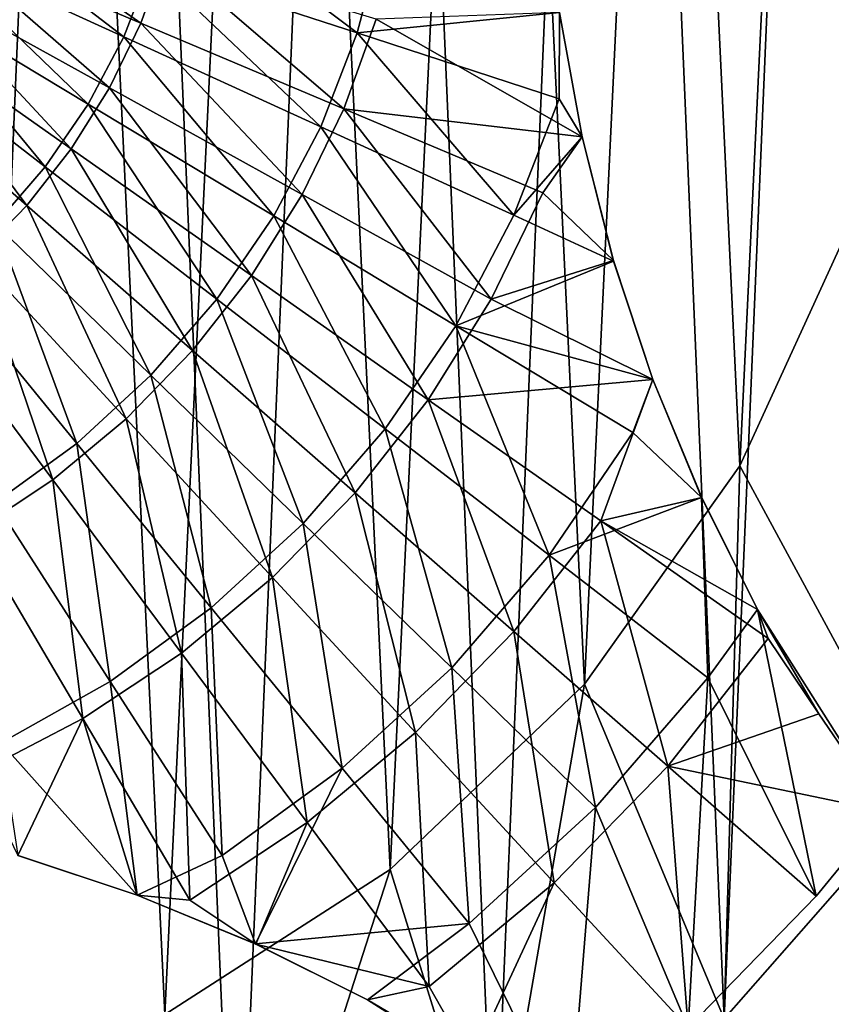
# Model space of a CAD drawing. Header units: millimetres. Extents: x 0.3 to 63.3, y -31.5 to 31.5.
# Tile 44 of 54: x 40.9 to 55.6, y -22.5 to -4.7. Entities that reach past the tile are written whole.
import ezdxf

# ---------------------------------------------------------------- set-up
doc = ezdxf.new("R2010")
doc.units = ezdxf.units.MM
doc.header["$LTSCALE"] = 25.4
doc.layers.get('0').update_dxf_attribs({"true_color": 0xff5454})

# ---------------------------------------------------------------- blocks, each defined once
blk = doc.blocks.new('PAT-LED-8162.STL')
at = {"color": 0}
mesh = blk.add_polyface(dxfattribs=at)
corners = [(0.57, -4.001, 41.38), (1.022, 6.636, 41.38), (0.343, 1.337, 41.38), (1.696, -9.224, 41.38), (2.586, 11.745, 41.38), (3.688, -14.181, 41.38), (4.992, 16.516, 41.38), (6.489, -18.731, 41.38), (8.169, 20.811, 41.38), (10.019, -22.742, 41.38), (12.026, 24.508, 41.38), (14.176, -26.098, 41.38), (16.453, 27.5, 41.38), (18.84, -28.704, 41.38), (21.321, 29.701, 41.38), (23.878, -30.484, 41.38), (26.491, 31.047, 41.38), (29.144, -31.387, 41.38), (31.815, 31.5, 41.38), (31.815, -31.5, 41.38), (34.486, -31.387, 41.38), (37.139, 31.047, 41.38), (39.752, -30.484, 41.38), (42.309, 29.701, 41.38), (44.79, -28.704, 41.38), (47.177, 27.5, 41.38), (49.454, -26.098, 41.38), (51.604, 24.508, 41.38), (53.611, -22.742, 41.38), (55.461, 20.811, 41.38), (57.141, -18.731, 41.38), (58.638, 16.516, 41.38), (59.942, -14.181, 41.38), (61.044, 11.745, 41.38), (61.934, -9.224, 41.38), (62.608, 6.636, 41.38), (63.06, -4.001, 41.38), (63.287, 1.337, 41.38)]
mesh.append_faces([[corners[k] for k in face] for face in [(0, 1, 2), (35, 36, 37)]], dxfattribs={"vtx0": -1, "color": 0})
mesh.append_faces([[corners[k] for k in face] for face in [(1, 3, 4), (4, 5, 6), (6, 7, 8), (8, 9, 10), (10, 11, 12), (12, 13, 14), (14, 15, 16), (16, 17, 18), (18, 20, 21), (21, 22, 23), (23, 24, 25), (25, 26, 27), (27, 28, 29), (29, 30, 31), (31, 32, 33), (33, 34, 35)]], dxfattribs={"vtx0": -1, "vtx1": -1, "color": 0})
mesh.append_faces([[corners[k] for k in face] for face in [(1, 0, 3), (4, 3, 5), (6, 5, 7), (8, 7, 9), (10, 9, 11), (12, 11, 13), (14, 13, 15), (16, 15, 17), (18, 17, 19), (18, 19, 20), (21, 20, 22), (23, 22, 24), (25, 24, 26), (27, 26, 28), (29, 28, 30), (31, 30, 32), (33, 32, 34), (35, 34, 36)]], dxfattribs={"vtx0": -1, "vtx2": -1, "color": 0})
mesh = blk.add_polyface(dxfattribs=at)
corners = [(8.169, 20.811, 38.38), (6.344, 1.213, 38.38), (4.992, 16.516, 38.38), (7.034, 6.012, 38.38), (8.619, 10.593, 38.38), (12.026, 24.508, 38.38), (11.043, 14.791, 38.38), (14.218, 18.455, 38.38), (16.453, 27.5, 38.38), (18.029, 21.452, 38.38), (21.321, 29.701, 38.38), (22.338, 23.673, 38.38), (26.491, 31.047, 38.38), (26.989, 25.039, 38.38), (31.815, 31.5, 38.38), (31.815, 25.5, 38.38), (37.139, 31.047, 38.38), (36.641, 25.039, 38.38), (41.292, 23.673, 38.38), (42.309, 29.701, 38.38), (45.601, 21.452, 38.38), (47.177, 27.5, 38.38), (49.412, 18.455, 38.38), (51.604, 24.508, 38.38), (52.587, 14.791, 38.38), (55.461, 20.811, 38.38), (55.011, 10.593, 38.38), (56.596, 6.012, 38.38), (58.638, 16.516, 38.38), (57.286, 1.213, 38.38), (1.022, 6.636, 38.38), (0.57, -4.001, 38.38), (0.343, 1.337, 38.38), (1.696, -9.224, 38.38), (2.586, 11.745, 38.38), (3.688, -14.181, 38.38), (6.489, -18.731, 38.38), (6.575, -3.629, 38.38), (10.019, -22.742, 38.38), (7.717, -8.34, 38.38), (9.731, -12.75, 38.38), (12.543, -16.699, 38.38), (14.176, -26.098, 38.38), (16.052, -20.044, 38.38), (18.84, -28.704, 38.38), (20.13, -22.665, 38.38), (23.878, -30.484, 38.38), (24.631, -24.467, 38.38), (29.144, -31.387, 38.38), (29.391, -25.385, 38.38), (31.815, -31.5, 38.38), (31.815, -25.5, 38.38), (34.239, -25.385, 38.38), (34.486, -31.387, 38.38), (38.999, -24.467, 38.38), (39.752, -30.484, 38.38), (43.5, -22.665, 38.38), (44.79, -28.704, 38.38), (47.578, -20.044, 38.38), (49.454, -26.098, 38.38), (51.087, -16.699, 38.38), (53.611, -22.742, 38.38), (53.899, -12.75, 38.38), (57.141, -18.731, 38.38), (55.913, -8.34, 38.38), (57.055, -3.629, 38.38), (59.942, -14.181, 38.38), (61.044, 11.745, 38.38), (61.934, -9.224, 38.38), (62.608, 6.636, 38.38), (63.06, -4.001, 38.38), (63.287, 1.337, 38.38)]
mesh.append_faces([[corners[k] for k in face] for face in [(30, 31, 32), (70, 69, 71)]], dxfattribs={"vtx0": -1, "color": 0})
mesh.append_faces([[corners[k] for k in face] for face in [(0, 1, 2), (1, 0, 3), (3, 0, 4), (4, 5, 6), (6, 5, 7), (7, 8, 9), (9, 10, 11), (11, 12, 13), (13, 14, 15), (15, 16, 17), (17, 16, 18), (18, 19, 20), (20, 21, 22), (22, 23, 24), (24, 25, 26), (26, 25, 27), (27, 28, 29), (31, 30, 33), (33, 34, 35), (35, 2, 36), (36, 37, 38), (38, 41, 42), (42, 43, 44), (44, 45, 46), (46, 47, 48), (48, 49, 50), (50, 52, 53), (53, 54, 55), (55, 56, 57), (57, 58, 59), (59, 60, 61), (61, 62, 63), (63, 29, 66), (66, 67, 68), (68, 69, 70)]], dxfattribs={"vtx0": -1, "vtx1": -1, "color": 0})
mesh.append_faces([[corners[k] for k in face] for face in [(36, 2, 1), (66, 29, 28)]], dxfattribs={"vtx0": -1, "vtx1": -1, "vtx2": -1, "color": 0})
mesh.append_faces([[corners[k] for k in face] for face in [(4, 0, 5), (7, 5, 8), (9, 8, 10), (11, 10, 12), (13, 12, 14), (15, 14, 16), (18, 16, 19), (20, 19, 21), (22, 21, 23), (24, 23, 25), (27, 25, 28), (33, 30, 34), (35, 34, 2), (36, 1, 37), (38, 37, 39), (38, 39, 40), (38, 40, 41), (42, 41, 43), (44, 43, 45), (46, 45, 47), (48, 47, 49), (50, 49, 51), (50, 51, 52), (53, 52, 54), (55, 54, 56), (57, 56, 58), (59, 58, 60), (61, 60, 62), (63, 62, 64), (63, 64, 65), (63, 65, 29), (66, 28, 67), (68, 67, 69)]], dxfattribs={"vtx0": -1, "vtx2": -1, "color": 0})
mesh = blk.add_polyface(dxfattribs=at)
corners = [(7.034, 6.012, 0.38), (6.575, -3.629, 0.38), (6.344, 1.213, 0.38), (7.717, -8.34, 0.38), (8.619, 10.593, 0.38), (9.731, -12.75, 0.38), (11.043, 14.791, 0.38), (12.543, -16.699, 0.38), (14.218, 18.455, 0.38), (16.052, -20.044, 0.38), (18.029, 21.452, 0.38), (20.13, -22.665, 0.38), (22.338, 23.673, 0.38), (24.631, -24.467, 0.38), (26.989, 25.039, 0.38), (29.391, -25.385, 0.38), (31.815, 25.5, 0.38), (31.815, -25.5, 0.38), (36.641, 25.039, 0.38), (34.239, -25.385, 0.38), (38.999, -24.467, 0.38), (41.292, 23.673, 0.38), (43.5, -22.665, 0.38), (45.601, 21.452, 0.38), (47.578, -20.044, 0.38), (49.412, 18.455, 0.38), (51.087, -16.699, 0.38), (52.587, 14.791, 0.38), (53.899, -12.75, 0.38), (55.011, 10.593, 0.38), (55.913, -8.34, 0.38), (56.596, 6.012, 0.38), (57.055, -3.629, 0.38), (57.286, 1.213, 0.38)]
mesh.append_faces([[corners[k] for k in face] for face in [(0, 1, 2), (32, 31, 33)]], dxfattribs={"vtx0": -1, "color": 0})
mesh.append_faces([[corners[k] for k in face] for face in [(1, 0, 3), (3, 4, 5), (5, 6, 7), (7, 8, 9), (9, 10, 11), (11, 12, 13), (13, 14, 15), (15, 16, 17), (17, 18, 19), (19, 18, 20), (20, 21, 22), (22, 23, 24), (24, 25, 26), (26, 27, 28), (28, 29, 30), (30, 31, 32)]], dxfattribs={"vtx0": -1, "vtx1": -1, "color": 0})
mesh.append_faces([[corners[k] for k in face] for face in [(3, 0, 4), (5, 4, 6), (7, 6, 8), (9, 8, 10), (11, 10, 12), (13, 12, 14), (15, 14, 16), (17, 16, 18), (20, 18, 21), (22, 21, 23), (24, 23, 25), (26, 25, 27), (28, 27, 29), (30, 29, 31)]], dxfattribs={"vtx0": -1, "vtx2": -1, "color": 0})
mesh = blk.add_polyface(dxfattribs=at)
corners = [(39.474, -2.488, 47.815), (42.758, -4.997, 47.111), (39.14, -3.345, 47.815), (43.256, -3.717, 47.111)]
mesh.append_faces([[corners[k] for k in face] for face in [(0, 1, 2), (1, 0, 3)]], dxfattribs={"vtx0": -1, "color": 0})
mesh = blk.add_polyface(dxfattribs=at)
corners = [(43.069, -4.75, 49.116), (39.643, -2.36, 49.817), (39.348, -3.179, 49.817), (43.51, -3.527, 49.116)]
mesh.append_faces([[corners[k] for k in face] for face in [(0, 1, 2), (1, 0, 3)]], dxfattribs={"vtx0": -1, "color": 0})
mesh = blk.add_polyface(dxfattribs=at)
corners = [(43.605, -2.389, 47.111), (46.982, -4.928, 46.13), (43.256, -3.717, 47.111), (47.445, -3.167, 46.13)]
mesh.append_faces([[corners[k] for k in face] for face in [(0, 1, 2), (1, 0, 3)]], dxfattribs={"vtx0": -1, "color": 0})
mesh = blk.add_polyface(dxfattribs=at)
corners = [(42.501, -5.919, 49.116), (39.348, -3.179, 49.817), (38.967, -3.962, 49.817), (43.069, -4.75, 49.116)]
mesh.append_faces([[corners[k] for k in face] for face in [(0, 1, 2), (1, 0, 3)]], dxfattribs={"vtx0": -1, "color": 0})
mesh = blk.add_polyface(dxfattribs=at)
corners = [(50.64, -4.559, 45.027), (46.982, -4.928, 46.13), (47.445, -3.167, 46.13)]
mesh.append_faces([[corners[k] for k in face] for face in [(0, 1, 2)]], dxfattribs={"color": 0})
mesh = blk.add_polyface(dxfattribs=at)
corners = [(39.14, -3.345, 47.815), (42.117, -6.212, 47.111), (38.711, -4.159, 47.815), (42.758, -4.997, 47.111)]
mesh.append_faces([[corners[k] for k in face] for face in [(0, 1, 2), (1, 0, 3)]], dxfattribs={"vtx0": -1, "color": 0})
mesh = blk.add_polyface(dxfattribs=at)
corners = [(46.738, -6.298, 48.138), (43.51, -3.527, 49.116), (43.069, -4.75, 49.116), (47.323, -4.676, 48.138)]
mesh.append_faces([[corners[k] for k in face] for face in [(0, 1, 2), (1, 0, 3)]], dxfattribs={"vtx0": -1, "color": 0})
mesh = blk.add_polyface(dxfattribs=at)
corners = [(43.256, -3.717, 47.111), (46.322, -6.625, 46.13), (42.758, -4.997, 47.111), (46.982, -4.928, 46.13)]
mesh.append_faces([[corners[k] for k in face] for face in [(0, 1, 2), (1, 0, 3)]], dxfattribs={"vtx0": -1, "color": 0})
mesh = blk.add_polyface(dxfattribs=at)
corners = [(41.811, -7.021, 49.116), (38.967, -3.962, 49.817), (38.505, -4.699, 49.817), (42.501, -5.919, 49.116)]
mesh.append_faces([[corners[k] for k in face] for face in [(0, 1, 2), (1, 0, 3)]], dxfattribs={"vtx0": -1, "color": 0})
mesh = blk.add_polyface(dxfattribs=at)
corners = [(38.711, -4.159, 47.815), (41.341, -7.346, 47.111), (38.192, -4.917, 47.815), (42.117, -6.212, 47.111)]
mesh.append_faces([[corners[k] for k in face] for face in [(0, 1, 2), (1, 0, 3)]], dxfattribs={"vtx0": -1, "color": 0})
mesh = blk.add_polyface(dxfattribs=at)
corners = [(50.64, -4.559, 45.027), (50.634, -6.115, 44.876), (46.982, -4.928, 46.13)]
mesh.append_faces([[corners[k] for k in face] for face in [(0, 1, 2)]], dxfattribs={"color": 0})
mesh = blk.add_polyface(dxfattribs=at)
corners = [(51.044, -6.806, 46.783), (50.64, -4.556, 47.147), (47.323, -4.676, 48.138)]
mesh.append_faces([[corners[k] for k in face] for face in [(0, 1, 2)]], dxfattribs={"color": 0})
mesh = blk.add_polyface(dxfattribs=at)
corners = [(51.044, -6.806, 44.649), (50.634, -6.115, 44.876), (50.64, -4.559, 45.027)]
mesh.append_faces([[corners[k] for k in face] for face in [(0, 1, 2)]], dxfattribs={"color": 0})
mesh = blk.add_polyface(dxfattribs=at)
corners = [(50.64, -4.559, 45.027), (51.044, -6.806, 46.783), (51.044, -6.806, 44.649), (50.64, -4.556, 47.147)]
mesh.append_faces([[corners[k] for k in face] for face in [(0, 1, 2), (1, 0, 3)]], dxfattribs={"vtx0": -1, "color": 0})
mesh = blk.add_polyface(dxfattribs=at)
corners = [(41.008, -8.044, 49.116), (38.505, -4.699, 49.817), (37.968, -5.384, 49.817), (41.811, -7.021, 49.116)]
mesh.append_faces([[corners[k] for k in face] for face in [(0, 1, 2), (1, 0, 3)]], dxfattribs={"vtx0": -1, "color": 0})
mesh = blk.add_polyface(dxfattribs=at)
corners = [(45.984, -7.848, 48.138), (43.069, -4.75, 49.116), (42.501, -5.919, 49.116), (46.738, -6.298, 48.138)]
mesh.append_faces([[corners[k] for k in face] for face in [(0, 1, 2), (1, 0, 3)]], dxfattribs={"vtx0": -1, "color": 0})
mesh = blk.add_polyface(dxfattribs=at)
corners = [(51.044, -6.806, 46.783), (47.323, -4.676, 48.138), (46.738, -6.298, 48.138)]
mesh.append_faces([[corners[k] for k in face] for face in [(0, 1, 2)]], dxfattribs={"color": 0})
mesh = blk.add_polyface(dxfattribs=at)
corners = [(38.192, -4.917, 47.815), (40.442, -8.384, 47.111), (37.59, -5.612, 47.815), (41.341, -7.346, 47.111)]
mesh.append_faces([[corners[k] for k in face] for face in [(0, 1, 2), (1, 0, 3)]], dxfattribs={"vtx0": -1, "color": 0})
mesh = blk.add_polyface(dxfattribs=at)
corners = [(46.982, -4.928, 46.13), (49.814, -8.22, 44.876), (46.322, -6.625, 46.13), (50.634, -6.115, 44.876)]
mesh.append_faces([[corners[k] for k in face] for face in [(0, 1, 2), (1, 0, 3)]], dxfattribs={"vtx0": -1, "color": 0})
mesh = blk.add_polyface(dxfattribs=at)
corners = [(42.758, -4.997, 47.111), (45.472, -8.235, 46.13), (42.117, -6.212, 47.111), (46.322, -6.625, 46.13)]
mesh.append_faces([[corners[k] for k in face] for face in [(0, 1, 2), (1, 0, 3)]], dxfattribs={"vtx0": -1, "color": 0})
mesh = blk.add_polyface(dxfattribs=at)
corners = [(40.101, -8.976, 49.116), (37.968, -5.384, 49.817), (37.361, -6.007, 49.817), (41.008, -8.044, 49.116)]
mesh.append_faces([[corners[k] for k in face] for face in [(0, 1, 2), (1, 0, 3)]], dxfattribs={"vtx0": -1, "color": 0})
mesh = blk.add_polyface(dxfattribs=at)
corners = [(45.069, -9.31, 48.138), (42.501, -5.919, 49.116), (41.811, -7.021, 49.116), (45.984, -7.848, 48.138)]
mesh.append_faces([[corners[k] for k in face] for face in [(0, 1, 2), (1, 0, 3)]], dxfattribs={"vtx0": -1, "color": 0})
mesh = blk.add_polyface(dxfattribs=at)
corners = [(42.117, -6.212, 47.111), (44.444, -9.738, 46.13), (41.341, -7.346, 47.111), (45.472, -8.235, 46.13)]
mesh.append_faces([[corners[k] for k in face] for face in [(0, 1, 2), (1, 0, 3)]], dxfattribs={"vtx0": -1, "color": 0})
mesh = blk.add_polyface(dxfattribs=at)
corners = [(51.044, -6.806, 44.649), (49.814, -8.22, 44.876), (50.634, -6.115, 44.876)]
mesh.append_faces([[corners[k] for k in face] for face in [(0, 1, 2)]], dxfattribs={"color": 0})
mesh = blk.add_polyface(dxfattribs=at)
corners = [(49.4, -9.741, 46.889), (46.738, -6.298, 48.138), (45.984, -7.848, 48.138), (50.336, -7.816, 46.889)]
mesh.append_faces([[corners[k] for k in face] for face in [(0, 1, 2), (1, 0, 3)]], dxfattribs={"vtx0": -1, "color": 0})
mesh = blk.add_polyface(dxfattribs=at)
corners = [(51.044, -6.806, 46.783), (46.738, -6.298, 48.138), (50.336, -7.816, 46.889)]
mesh.append_faces([[corners[k] for k in face] for face in [(0, 1, 2)]], dxfattribs={"color": 0})
mesh = blk.add_polyface(dxfattribs=at)
corners = [(46.322, -6.625, 46.13), (48.76, -10.218, 44.876), (45.472, -8.235, 46.13), (49.814, -8.22, 44.876)]
mesh.append_faces([[corners[k] for k in face] for face in [(0, 1, 2), (1, 0, 3)]], dxfattribs={"vtx0": -1, "color": 0})
mesh = blk.add_polyface(dxfattribs=at)
corners = [(51.615, -9.049, 44.11), (49.814, -8.22, 44.876), (51.044, -6.806, 44.649)]
mesh.append_faces([[corners[k] for k in face] for face in [(0, 1, 2)]], dxfattribs={"color": 0})
mesh = blk.add_polyface(dxfattribs=at)
corners = [(51.612, -9.04, 46.266), (51.044, -6.806, 46.783), (50.336, -7.816, 46.889)]
mesh.append_faces([[corners[k] for k in face] for face in [(0, 1, 2)]], dxfattribs={"color": 0})
mesh = blk.add_polyface(dxfattribs=at)
corners = [(51.044, -6.806, 44.649), (51.612, -9.04, 46.266), (51.615, -9.049, 44.11), (51.044, -6.806, 46.783)]
mesh.append_faces([[corners[k] for k in face] for face in [(0, 1, 2), (1, 0, 3)]], dxfattribs={"vtx0": -1, "color": 0})
mesh = blk.add_polyface(dxfattribs=at)
corners = [(44.005, -10.666, 48.138), (41.811, -7.021, 49.116), (41.008, -8.044, 49.116), (45.069, -9.31, 48.138)]
mesh.append_faces([[corners[k] for k in face] for face in [(0, 1, 2), (1, 0, 3)]], dxfattribs={"vtx0": -1, "color": 0})
mesh = blk.add_polyface(dxfattribs=at)
corners = [(41.341, -7.346, 47.111), (43.252, -11.115, 46.13), (40.442, -8.384, 47.111), (44.444, -9.738, 46.13)]
mesh.append_faces([[corners[k] for k in face] for face in [(0, 1, 2), (1, 0, 3)]], dxfattribs={"vtx0": -1, "color": 0})
mesh = blk.add_polyface(dxfattribs=at)
corners = [(51.612, -9.04, 46.266), (50.336, -7.816, 46.889), (49.4, -9.741, 46.889)]
mesh.append_faces([[corners[k] for k in face] for face in [(0, 1, 2)]], dxfattribs={"color": 0})
mesh = blk.add_polyface(dxfattribs=at)
corners = [(48.265, -11.555, 46.889), (45.984, -7.848, 48.138), (45.069, -9.31, 48.138), (49.4, -9.741, 46.889)]
mesh.append_faces([[corners[k] for k in face] for face in [(0, 1, 2), (1, 0, 3)]], dxfattribs={"vtx0": -1, "color": 0})
mesh = blk.add_polyface(dxfattribs=at)
corners = [(42.802, -11.901, 48.138), (41.008, -8.044, 49.116), (40.101, -8.976, 49.116), (44.005, -10.666, 48.138)]
mesh.append_faces([[corners[k] for k in face] for face in [(0, 1, 2), (1, 0, 3)]], dxfattribs={"vtx0": -1, "color": 0})
mesh = blk.add_polyface(dxfattribs=at)
corners = [(45.472, -8.235, 46.13), (47.485, -12.083, 44.876), (44.444, -9.738, 46.13), (48.76, -10.218, 44.876)]
mesh.append_faces([[corners[k] for k in face] for face in [(0, 1, 2), (1, 0, 3)]], dxfattribs={"vtx0": -1, "color": 0})
mesh = blk.add_polyface(dxfattribs=at)
corners = [(51.615, -9.049, 44.11), (48.76, -10.218, 44.876), (49.814, -8.22, 44.876)]
mesh.append_faces([[corners[k] for k in face] for face in [(0, 1, 2)]], dxfattribs={"color": 0})
mesh = blk.add_polyface(dxfattribs=at)
corners = [(55.913, -8.34, 0.38), (53.899, -12.75, 38.38), (53.899, -12.75, 0.38), (55.913, -8.34, 38.38)]
mesh.append_faces([[corners[k] for k in face] for face in [(0, 1, 2), (1, 0, 3)]], dxfattribs={"vtx0": -1, "color": 0})
mesh = blk.add_polyface(dxfattribs=at)
corners = [(40.442, -8.384, 47.111), (41.91, -12.346, 46.13), (39.43, -9.313, 47.111), (43.252, -11.115, 46.13)]
mesh.append_faces([[corners[k] for k in face] for face in [(0, 1, 2), (1, 0, 3)]], dxfattribs={"vtx0": -1, "color": 0})
mesh = blk.add_polyface(dxfattribs=at)
corners = [(41.475, -13.002, 48.138), (40.101, -8.976, 49.116), (39.1, -9.805, 49.116), (42.802, -11.901, 48.138)]
mesh.append_faces([[corners[k] for k in face] for face in [(0, 1, 2), (1, 0, 3)]], dxfattribs={"vtx0": -1, "color": 0})
mesh = blk.add_polyface(dxfattribs=at)
corners = [(52.326, -11.19, 43.431), (48.76, -10.218, 44.876), (51.615, -9.049, 44.11)]
mesh.append_faces([[corners[k] for k in face] for face in [(0, 1, 2)]], dxfattribs={"color": 0})
mesh = blk.add_polyface(dxfattribs=at)
corners = [(52.326, -11.19, 45.612), (51.612, -9.04, 46.266), (49.4, -9.741, 46.889)]
mesh.append_faces([[corners[k] for k in face] for face in [(0, 1, 2)]], dxfattribs={"color": 0})
mesh = blk.add_polyface(dxfattribs=at)
corners = [(51.615, -9.049, 44.11), (52.326, -11.19, 45.612), (52.326, -11.19, 43.431), (51.612, -9.04, 46.266)]
mesh.append_faces([[corners[k] for k in face] for face in [(0, 1, 2), (1, 0, 3)]], dxfattribs={"vtx0": -1, "color": 0})
mesh = blk.add_polyface(dxfattribs=at)
corners = [(39.43, -9.313, 47.111), (40.437, -13.416, 46.13), (38.319, -10.12, 47.111), (41.91, -12.346, 46.13)]
mesh.append_faces([[corners[k] for k in face] for face in [(0, 1, 2), (1, 0, 3)]], dxfattribs={"vtx0": -1, "color": 0})
mesh = blk.add_polyface(dxfattribs=at)
corners = [(46.944, -13.238, 46.889), (45.069, -9.31, 48.138), (44.005, -10.666, 48.138), (48.265, -11.555, 46.889)]
mesh.append_faces([[corners[k] for k in face] for face in [(0, 1, 2), (1, 0, 3)]], dxfattribs={"vtx0": -1, "color": 0})
mesh = blk.add_polyface(dxfattribs=at)
corners = [(44.444, -9.738, 46.13), (46.005, -13.791, 44.876), (43.252, -11.115, 46.13), (47.485, -12.083, 44.876)]
mesh.append_faces([[corners[k] for k in face] for face in [(0, 1, 2), (1, 0, 3)]], dxfattribs={"vtx0": -1, "color": 0})
mesh = blk.add_polyface(dxfattribs=at)
corners = [(52.326, -11.19, 45.612), (49.4, -9.741, 46.889), (48.265, -11.555, 46.889)]
mesh.append_faces([[corners[k] for k in face] for face in [(0, 1, 2)]], dxfattribs={"color": 0})
mesh = blk.add_polyface(dxfattribs=at)
corners = [(40.038, -13.955, 48.138), (39.1, -9.805, 49.116), (38.016, -10.524, 49.116), (41.475, -13.002, 48.138)]
mesh.append_faces([[corners[k] for k in face] for face in [(0, 1, 2), (1, 0, 3)]], dxfattribs={"vtx0": -1, "color": 0})
mesh = blk.add_polyface(dxfattribs=at)
corners = [(48.76, -10.218, 44.876), (50.448, -14.368, 43.357), (47.485, -12.083, 44.876), (51.965, -12.151, 43.357)]
mesh.append_faces([[corners[k] for k in face] for face in [(0, 1, 2), (1, 0, 3)]], dxfattribs={"vtx0": -1, "color": 0})
mesh = blk.add_polyface(dxfattribs=at)
corners = [(52.326, -11.19, 43.431), (51.965, -12.151, 43.357), (48.76, -10.218, 44.876)]
mesh.append_faces([[corners[k] for k in face] for face in [(0, 1, 2)]], dxfattribs={"color": 0})
mesh = blk.add_polyface(dxfattribs=at)
corners = [(45.451, -14.771, 46.889), (44.005, -10.666, 48.138), (42.802, -11.901, 48.138), (46.944, -13.238, 46.889)]
mesh.append_faces([[corners[k] for k in face] for face in [(0, 1, 2), (1, 0, 3)]], dxfattribs={"vtx0": -1, "color": 0})
mesh = blk.add_polyface(dxfattribs=at)
corners = [(43.252, -11.115, 46.13), (44.341, -15.318, 44.876), (41.91, -12.346, 46.13), (46.005, -13.791, 44.876)]
mesh.append_faces([[corners[k] for k in face] for face in [(0, 1, 2), (1, 0, 3)]], dxfattribs={"vtx0": -1, "color": 0})
mesh = blk.add_polyface(dxfattribs=at)
corners = [(52.326, -11.19, 45.612), (48.265, -11.555, 46.889), (51.383, -13.745, 45.375)]
mesh.append_faces([[corners[k] for k in face] for face in [(0, 1, 2)]], dxfattribs={"color": 0})
mesh = blk.add_polyface(dxfattribs=at)
corners = [(53.208, -13.326, 44.791), (52.326, -11.19, 45.612), (51.383, -13.745, 45.375)]
mesh.append_faces([[corners[k] for k in face] for face in [(0, 1, 2)]], dxfattribs={"color": 0})
mesh = blk.add_polyface(dxfattribs=at)
corners = [(53.206, -13.321, 42.578), (51.965, -12.151, 43.357), (52.326, -11.19, 43.431)]
mesh.append_faces([[corners[k] for k in face] for face in [(0, 1, 2)]], dxfattribs={"color": 0})
mesh = blk.add_polyface(dxfattribs=at)
corners = [(53.206, -13.321, 42.578), (52.326, -11.19, 45.612), (53.208, -13.326, 44.791), (52.326, -11.19, 43.431)]
mesh.append_faces([[corners[k] for k in face] for face in [(0, 1, 2), (1, 0, 3)]], dxfattribs={"vtx0": -1, "color": 0})
mesh = blk.add_polyface(dxfattribs=at)
corners = [(49.811, -15.747, 45.375), (48.265, -11.555, 46.889), (46.944, -13.238, 46.889), (51.383, -13.745, 45.375)]
mesh.append_faces([[corners[k] for k in face] for face in [(0, 1, 2), (1, 0, 3)]], dxfattribs={"vtx0": -1, "color": 0})
mesh = blk.add_polyface(dxfattribs=at)
corners = [(43.803, -16.137, 46.889), (42.802, -11.901, 48.138), (41.475, -13.002, 48.138), (45.451, -14.771, 46.889)]
mesh.append_faces([[corners[k] for k in face] for face in [(0, 1, 2), (1, 0, 3)]], dxfattribs={"vtx0": -1, "color": 0})
mesh = blk.add_polyface(dxfattribs=at)
corners = [(47.485, -12.083, 44.876), (48.689, -16.399, 43.357), (46.005, -13.791, 44.876), (50.448, -14.368, 43.357)]
mesh.append_faces([[corners[k] for k in face] for face in [(0, 1, 2), (1, 0, 3)]], dxfattribs={"vtx0": -1, "color": 0})
mesh = blk.add_polyface(dxfattribs=at)
corners = [(53.206, -13.321, 42.578), (50.448, -14.368, 43.357), (51.965, -12.151, 43.357)]
mesh.append_faces([[corners[k] for k in face] for face in [(0, 1, 2)]], dxfattribs={"color": 0})
mesh = blk.add_polyface(dxfattribs=at)
corners = [(41.91, -12.346, 46.13), (42.513, -16.646, 44.876), (40.437, -13.416, 46.13), (44.341, -15.318, 44.876)]
mesh.append_faces([[corners[k] for k in face] for face in [(0, 1, 2), (1, 0, 3)]], dxfattribs={"vtx0": -1, "color": 0})
mesh = blk.add_polyface(dxfattribs=at)
corners = [(53.899, -12.75, 0.38), (51.087, -16.699, 38.38), (51.087, -16.699, 0.38), (53.899, -12.75, 38.38)]
mesh.append_faces([[corners[k] for k in face] for face in [(0, 1, 2), (1, 0, 3)]], dxfattribs={"vtx0": -1, "color": 0})
mesh = blk.add_polyface(dxfattribs=at)
corners = [(42.02, -17.319, 46.889), (41.475, -13.002, 48.138), (40.038, -13.955, 48.138), (43.803, -16.137, 46.889)]
mesh.append_faces([[corners[k] for k in face] for face in [(0, 1, 2), (1, 0, 3)]], dxfattribs={"vtx0": -1, "color": 0})
mesh = blk.add_polyface(dxfattribs=at)
corners = [(48.035, -17.57, 45.375), (46.944, -13.238, 46.889), (45.451, -14.771, 46.889), (49.811, -15.747, 45.375)]
mesh.append_faces([[corners[k] for k in face] for face in [(0, 1, 2), (1, 0, 3)]], dxfattribs={"vtx0": -1, "color": 0})
mesh = blk.add_polyface(dxfattribs=at)
corners = [(53.32, -16.583, 41.58), (50.448, -14.368, 43.357), (53.206, -13.321, 42.578)]
mesh.append_faces([[corners[k] for k in face] for face in [(0, 1, 2)]], dxfattribs={"color": 0})
mesh = blk.add_polyface(dxfattribs=at)
corners = [(54.217, -15.348, 43.838), (53.208, -13.326, 44.791), (51.383, -13.745, 45.375)]
mesh.append_faces([[corners[k] for k in face] for face in [(0, 1, 2)]], dxfattribs={"color": 0})
mesh = blk.add_polyface(dxfattribs=at)
corners = [(54.217, -15.348, 41.581), (53.32, -16.583, 41.58), (53.206, -13.321, 42.578)]
mesh.append_faces([[corners[k] for k in face] for face in [(0, 1, 2)]], dxfattribs={"color": 0})
mesh = blk.add_polyface(dxfattribs=at)
corners = [(53.206, -13.321, 42.578), (54.217, -15.348, 43.838), (54.217, -15.348, 41.581), (53.208, -13.326, 44.791)]
mesh.append_faces([[corners[k] for k in face] for face in [(0, 1, 2), (1, 0, 3)]], dxfattribs={"vtx0": -1, "color": 0})
mesh = blk.add_polyface(dxfattribs=at)
corners = [(40.437, -13.416, 46.13), (40.546, -17.757, 44.876), (38.851, -14.311, 46.13), (42.513, -16.646, 44.876)]
mesh.append_faces([[corners[k] for k in face] for face in [(0, 1, 2), (1, 0, 3)]], dxfattribs={"vtx0": -1, "color": 0})
mesh = blk.add_polyface(dxfattribs=at)
corners = [(46.005, -13.791, 44.876), (46.71, -18.215, 43.357), (44.341, -15.318, 44.876), (48.689, -16.399, 43.357)]
mesh.append_faces([[corners[k] for k in face] for face in [(0, 1, 2), (1, 0, 3)]], dxfattribs={"vtx0": -1, "color": 0})
mesh = blk.add_polyface(dxfattribs=at)
corners = [(52.593, -18.181, 43.602), (51.383, -13.745, 45.375), (49.811, -15.747, 45.375), (54.408, -15.87, 43.602)]
mesh.append_faces([[corners[k] for k in face] for face in [(0, 1, 2), (1, 0, 3)]], dxfattribs={"vtx0": -1, "color": 0})
mesh = blk.add_polyface(dxfattribs=at)
corners = [(54.408, -15.87, 43.602), (54.217, -15.348, 43.838), (51.383, -13.745, 45.375)]
mesh.append_faces([[corners[k] for k in face] for face in [(0, 1, 2)]], dxfattribs={"color": 0})
mesh = blk.add_polyface(dxfattribs=at)
corners = [(40.122, -18.306, 46.889), (40.038, -13.955, 48.138), (38.508, -14.75, 48.138), (42.02, -17.319, 46.889)]
mesh.append_faces([[corners[k] for k in face] for face in [(0, 1, 2), (1, 0, 3)]], dxfattribs={"vtx0": -1, "color": 0})
mesh = blk.add_polyface(dxfattribs=at)
corners = [(50.448, -14.368, 43.357), (51.29, -18.926, 41.58), (48.689, -16.399, 43.357), (53.32, -16.583, 41.58)]
mesh.append_faces([[corners[k] for k in face] for face in [(0, 1, 2), (1, 0, 3)]], dxfattribs={"vtx0": -1, "color": 0})
mesh = blk.add_polyface(dxfattribs=at)
corners = [(46.076, -19.195, 45.375), (45.451, -14.771, 46.889), (43.803, -16.137, 46.889), (48.035, -17.57, 45.375)]
mesh.append_faces([[corners[k] for k in face] for face in [(0, 1, 2), (1, 0, 3)]], dxfattribs={"vtx0": -1, "color": 0})
mesh = blk.add_polyface(dxfattribs=at)
corners = [(44.341, -15.318, 44.876), (44.536, -19.794, 43.357), (42.513, -16.646, 44.876), (46.71, -18.215, 43.357)]
mesh.append_faces([[corners[k] for k in face] for face in [(0, 1, 2), (1, 0, 3)]], dxfattribs={"vtx0": -1, "color": 0})
mesh = blk.add_polyface(dxfattribs=at)
corners = [(49.005, -21.023, 41.58), (50.815, -24.718, 41.58), (47.164, -22.402, 41.58), (51.29, -18.926, 41.58), (52.962, -22.908, 41.58), (53.32, -16.583, 41.58), (55.277, -20.53, 41.58), (54.217, -15.348, 41.581), (56.533, -19, 41.58)]
mesh.append_faces([[corners[k] for k in face] for face in [(0, 1, 2), (6, 7, 8)]], dxfattribs={"vtx0": -1, "color": 0})
mesh.append_faces([[corners[k] for k in face] for face in [(1, 3, 4), (4, 5, 6)]], dxfattribs={"vtx0": -1, "vtx1": -1, "color": 0})
mesh.append_faces([[corners[k] for k in face] for face in [(1, 0, 3), (4, 3, 5), (6, 5, 7)]], dxfattribs={"vtx0": -1, "vtx2": -1, "color": 0})
mesh = blk.add_polyface(dxfattribs=at)
corners = [(55.327, -17.235, 42.768), (54.217, -15.348, 43.838), (54.408, -15.87, 43.602)]
mesh.append_faces([[corners[k] for k in face] for face in [(0, 1, 2)]], dxfattribs={"color": 0})
mesh = blk.add_polyface(dxfattribs=at)
corners = [(54.217, -15.348, 43.838), (55.327, -17.235, 42.768), (54.217, -15.348, 41.581)]
mesh.append_faces([[corners[k] for k in face] for face in [(0, 1, 2)]], dxfattribs={"color": 0})
mesh = blk.add_polyface(dxfattribs=at)
corners = [(54.217, -15.348, 41.581), (55.327, -17.235, 42.768), (56.533, -19, 41.58)]
mesh.append_faces([[corners[k] for k in face] for face in [(0, 1, 2)]], dxfattribs={"color": 0})
mesh = blk.add_polyface(dxfattribs=at)
corners = [(50.543, -20.287, 43.602), (49.811, -15.747, 45.375), (48.035, -17.57, 45.375), (52.593, -18.181, 43.602)]
mesh.append_faces([[corners[k] for k in face] for face in [(0, 1, 2), (1, 0, 3)]], dxfattribs={"vtx0": -1, "color": 0})
mesh = blk.add_polyface(dxfattribs=at)
corners = [(55.327, -17.235, 42.768), (54.408, -15.87, 43.602), (52.593, -18.181, 43.602)]
mesh.append_faces([[corners[k] for k in face] for face in [(0, 1, 2)]], dxfattribs={"color": 0})
mesh = blk.add_polyface(dxfattribs=at)
corners = [(43.955, -20.602, 45.375), (43.803, -16.137, 46.889), (42.02, -17.319, 46.889), (46.076, -19.195, 45.375)]
mesh.append_faces([[corners[k] for k in face] for face in [(0, 1, 2), (1, 0, 3)]], dxfattribs={"vtx0": -1, "color": 0})
mesh = blk.add_polyface(dxfattribs=at)
corners = [(48.689, -16.399, 43.357), (49.005, -21.023, 41.58), (46.71, -18.215, 43.357), (51.29, -18.926, 41.58)]
mesh.append_faces([[corners[k] for k in face] for face in [(0, 1, 2), (1, 0, 3)]], dxfattribs={"vtx0": -1, "color": 0})
mesh = blk.add_polyface(dxfattribs=at)
corners = [(43.005, -20.511, 43.431), (40.546, -17.757, 44.876), (42.513, -16.646, 44.876)]
mesh.append_faces([[corners[k] for k in face] for face in [(0, 1, 2)]], dxfattribs={"color": 0})
mesh = blk.add_polyface(dxfattribs=at)
corners = [(44.536, -19.794, 43.357), (43.005, -20.511, 43.431), (42.513, -16.646, 44.876)]
mesh.append_faces([[corners[k] for k in face] for face in [(0, 1, 2)]], dxfattribs={"color": 0})
mesh = blk.add_polyface(dxfattribs=at)
corners = [(51.087, -16.699, 38.38), (47.578, -20.044, 0.38), (51.087, -16.699, 0.38), (47.578, -20.044, 38.38)]
mesh.append_faces([[corners[k] for k in face] for face in [(0, 1, 2), (1, 0, 3)]], dxfattribs={"vtx0": -1, "color": 0})
mesh = blk.add_polyface(dxfattribs=at)
corners = [(56.533, -19, 41.58), (55.327, -17.235, 42.768), (52.593, -18.181, 43.602)]
mesh.append_faces([[corners[k] for k in face] for face in [(0, 1, 2)]], dxfattribs={"color": 0})
mesh = blk.add_polyface(dxfattribs=at)
corners = [(42.02, -17.319, 46.889), (40.122, -18.306, 46.889), (40.847, -19.795, 46.268)]
mesh.append_faces([[corners[k] for k in face] for face in [(0, 1, 2)]], dxfattribs={"color": 0})
mesh = blk.add_polyface(dxfattribs=at)
corners = [(43.005, -20.511, 45.612), (42.02, -17.319, 46.889), (40.847, -19.795, 46.268)]
mesh.append_faces([[corners[k] for k in face] for face in [(0, 1, 2)]], dxfattribs={"color": 0})
mesh = blk.add_polyface(dxfattribs=at)
corners = [(43.955, -20.602, 45.375), (42.02, -17.319, 46.889), (43.005, -20.511, 45.612)]
mesh.append_faces([[corners[k] for k in face] for face in [(0, 1, 2)]], dxfattribs={"color": 0})
mesh = blk.add_polyface(dxfattribs=at)
corners = [(48.281, -22.163, 43.602), (48.035, -17.57, 45.375), (46.076, -19.195, 45.375), (50.543, -20.287, 43.602)]
mesh.append_faces([[corners[k] for k in face] for face in [(0, 1, 2), (1, 0, 3)]], dxfattribs={"vtx0": -1, "color": 0})
mesh = blk.add_polyface(dxfattribs=at)
corners = [(43.005, -20.511, 43.431), (40.85, -19.796, 44.114), (40.546, -17.757, 44.876)]
mesh.append_faces([[corners[k] for k in face] for face in [(0, 1, 2)]], dxfattribs={"color": 0})
mesh = blk.add_polyface(dxfattribs=at)
corners = [(46.71, -18.215, 43.357), (45.14, -21.392, 42.577), (44.536, -19.794, 43.357)]
mesh.append_faces([[corners[k] for k in face] for face in [(0, 1, 2)]], dxfattribs={"color": 0})
mesh = blk.add_polyface(dxfattribs=at)
corners = [(49.005, -21.023, 41.58), (45.14, -21.392, 42.577), (46.71, -18.215, 43.357)]
mesh.append_faces([[corners[k] for k in face] for face in [(0, 1, 2)]], dxfattribs={"color": 0})
mesh = blk.add_polyface(dxfattribs=at)
corners = [(52.962, -22.908, 41.58), (52.593, -18.181, 43.602), (50.543, -20.287, 43.602), (55.277, -20.53, 41.58)]
mesh.append_faces([[corners[k] for k in face] for face in [(0, 1, 2), (1, 0, 3)]], dxfattribs={"vtx0": -1, "color": 0})
mesh = blk.add_polyface(dxfattribs=at)
corners = [(56.533, -19, 41.58), (52.593, -18.181, 43.602), (55.277, -20.53, 41.58)]
mesh.append_faces([[corners[k] for k in face] for face in [(0, 1, 2)]], dxfattribs={"color": 0})
mesh = blk.add_polyface(dxfattribs=at)
corners = [(57.141, -18.731, 38.38), (53.611, -22.742, 41.38), (53.611, -22.742, 38.38), (57.141, -18.731, 41.38)]
mesh.append_faces([[corners[k] for k in face] for face in [(0, 1, 2), (1, 0, 3)]], dxfattribs={"vtx0": -1, "color": 0})
mesh = blk.add_polyface(dxfattribs=at)
corners = [(46.076, -19.195, 45.375), (43.955, -20.602, 45.375), (45.147, -21.395, 44.789)]
mesh.append_faces([[corners[k] for k in face] for face in [(0, 1, 2)]], dxfattribs={"color": 0})
mesh = blk.add_polyface(dxfattribs=at)
corners = [(48.281, -22.163, 43.602), (46.076, -19.195, 45.375), (45.147, -21.395, 44.789)]
mesh.append_faces([[corners[k] for k in face] for face in [(0, 1, 2)]], dxfattribs={"color": 0})
mesh = blk.add_polyface(dxfattribs=at)
corners = [(43.005, -20.511, 45.612), (40.85, -19.796, 44.114), (43.005, -20.511, 43.431), (40.847, -19.795, 46.268)]
mesh.append_faces([[corners[k] for k in face] for face in [(0, 1, 2), (1, 0, 3)]], dxfattribs={"vtx0": -1, "color": 0})
mesh = blk.add_polyface(dxfattribs=at)
corners = [(45.14, -21.392, 42.577), (43.005, -20.511, 43.431), (44.536, -19.794, 43.357)]
mesh.append_faces([[corners[k] for k in face] for face in [(0, 1, 2)]], dxfattribs={"color": 0})
mesh = blk.add_polyface(dxfattribs=at)
corners = [(47.578, -20.044, 38.38), (43.5, -22.665, 0.38), (47.578, -20.044, 0.38), (43.5, -22.665, 38.38)]
mesh.append_faces([[corners[k] for k in face] for face in [(0, 1, 2), (1, 0, 3)]], dxfattribs={"vtx0": -1, "color": 0})
mesh = blk.add_polyface(dxfattribs=at)
corners = [(50.543, -20.287, 43.602), (48.281, -22.163, 43.602), (49.049, -23.511, 42.768)]
mesh.append_faces([[corners[k] for k in face] for face in [(0, 1, 2)]], dxfattribs={"color": 0})
mesh = blk.add_polyface(dxfattribs=at)
corners = [(52.962, -22.908, 41.58), (50.543, -20.287, 43.602), (49.049, -23.511, 42.768)]
mesh.append_faces([[corners[k] for k in face] for face in [(0, 1, 2)]], dxfattribs={"color": 0})
mesh = blk.add_polyface(dxfattribs=at)
corners = [(45.147, -21.395, 44.789), (43.955, -20.602, 45.375), (43.005, -20.511, 45.612)]
mesh.append_faces([[corners[k] for k in face] for face in [(0, 1, 2)]], dxfattribs={"color": 0})
mesh = blk.add_polyface(dxfattribs=at)
corners = [(45.147, -21.395, 44.789), (43.005, -20.511, 43.431), (45.14, -21.392, 42.577), (43.005, -20.511, 45.612)]
mesh.append_faces([[corners[k] for k in face] for face in [(0, 1, 2), (1, 0, 3)]], dxfattribs={"vtx0": -1, "color": 0})
mesh = blk.add_polyface(dxfattribs=at)
corners = [(49.005, -21.023, 41.58), (47.164, -22.402, 41.58), (45.14, -21.392, 42.577)]
mesh.append_faces([[corners[k] for k in face] for face in [(0, 1, 2)]], dxfattribs={"color": 0})
mesh = blk.add_polyface(dxfattribs=at)
corners = [(47.163, -22.402, 43.838), (45.14, -21.392, 42.577), (47.164, -22.402, 41.58), (45.147, -21.395, 44.789)]
mesh.append_faces([[corners[k] for k in face] for face in [(0, 1, 2), (1, 0, 3)]], dxfattribs={"vtx0": -1, "color": 0})
mesh = blk.add_polyface(dxfattribs=at)
corners = [(48.281, -22.163, 43.602), (45.147, -21.395, 44.789), (47.163, -22.402, 43.838)]
mesh.append_faces([[corners[k] for k in face] for face in [(0, 1, 2)]], dxfattribs={"color": 0})
mesh = blk.add_polyface(dxfattribs=at)
corners = [(49.049, -23.511, 42.768), (48.281, -22.163, 43.602), (47.163, -22.402, 43.838)]
mesh.append_faces([[corners[k] for k in face] for face in [(0, 1, 2)]], dxfattribs={"color": 0})
mesh = blk.add_polyface(dxfattribs=at)
corners = [(47.163, -22.402, 43.838), (47.164, -22.402, 41.58), (49.049, -23.511, 42.768)]
mesh.append_faces([[corners[k] for k in face] for face in [(0, 1, 2)]], dxfattribs={"color": 0})
mesh = blk.add_polyface(dxfattribs=at)
corners = [(49.049, -23.511, 42.768), (47.164, -22.402, 41.58), (50.815, -24.718, 41.58)]
mesh.append_faces([[corners[k] for k in face] for face in [(0, 1, 2)]], dxfattribs={"color": 0})

msp = doc.modelspace()

# ---------------------------------------------------------------- block references
at = {"color": 250, "true_color": 0x262626}
msp.add_blockref('PAT-LED-8162.STL', (0, 0), dxfattribs=at)

doc.saveas('drawing.dxf')
